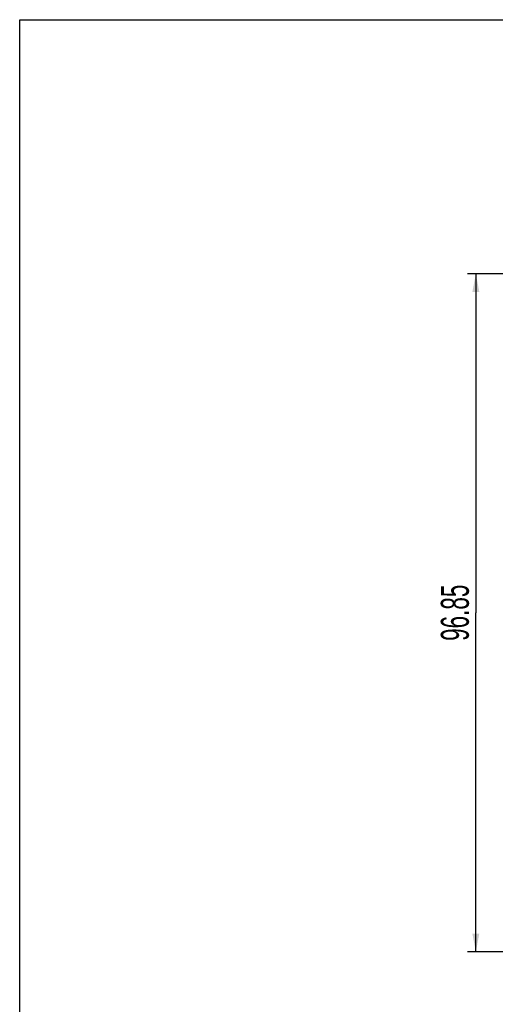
# Model space of a CAD drawing. Header units: millimetres. Extents: x 0 to 420, y 0 to 297.
# Tile 68 of 119: x 0 to 68, y 156 to 297. Entities that reach past the tile are written whole.
import ezdxf

# ---------------------------------------------------------------- set-up
doc = ezdxf.new("R2010")
doc.units = ezdxf.units.MM
doc.header["$LTSCALE"] = 23.1
doc.layers.get('0').update_dxf_attribs({"linetype": 'CONTINUOUS'})
doc.styles.get("Standard").update_dxf_attribs({"font": 'txt', "width": 0.6})
doc.dimstyles.new('DIMSTYLE_1', dxfattribs={"dimtxt": 4, "dimasz": 2.6, "dimexe": 1.2, "dimexo": 0.1, "dimgap": 1, "dimtad": 1, "dimzin": 0, "dimdsep": 46, "dimtxsty": 'Standard', "dimblk": '_FILLED', "dimblk1": '_FILLED', "dimblk2": '_FILLED', "dimcen": 0.09, "dimazin": 0, "dimtp": 0.01, "dimtm": 0.01, "dimtfac": 1, "dimtofl": 0, "dimtmove": 0, "dimatfit": 3, "dimldrblk": '_FILLED', "dimfxl": 1, "dimtolj": 1, "dimtzin": 0, "dimarcsym": 0})

# ---------------------------------------------------------------- blocks, each defined once
blk = doc.blocks.new('_FILLED')
at = {"color": 0, "linetype": 'ByBlock'}
blk.add_solid([(0, 0), (-1, 0.192), (-1, -0.192)], dxfattribs=at)
blk = doc.blocks.new('*D4')
at = {"color": 2, "linetype": 'Continuous', "transparency": 16777216}
for p, q in [((83.16, 260.71), (63.96, 260.71)), ((65.16, 260.71), (65.16, 212.28)), ((65.16, 163.86), (65.16, 212.28)), ((97.85, 163.86), (63.96, 163.86))]:
    blk.add_line(p, q, dxfattribs=at)
at = {"color": 2, "linetype": 'Continuous', "transparency": 16777216, "xscale": 2.6, "yscale": 2.6, "zscale": 2.6}
for p, rotation in [((65.16, 260.71), 90), ((65.16, 163.86), 270)]:
    blk.add_blockref('_FILLED', p, dxfattribs=dict(at, rotation=rotation))
at = {"color": 2, "linetype": 'Continuous', "transparency": 16777216, "insert": (60.16, 212.28), "char_height": 4, "width": 12, "attachment_point": 2, "rotation": 90, "line_spacing_factor": 0.9}
blk.add_mtext('96.85', dxfattribs=at)

msp = doc.modelspace()

# ---------------------------------------------------------------- linework, layer by layer
at = {"color": 7, "linetype": 'Continuous'}
for p, q in [((0, 0), (0, 297)), ((0, 297), (420, 297))]:
    msp.add_line(p, q, dxfattribs=at)

# ---------------------------------------------------------------- dimensions: what is measured, and where the dimension line sits
at = {"color": 2, "linetype": 'Continuous'}
dim = msp.add_linear_dim(base=(65.162, 260.709), p1=(97.947, 163.859), p2=(83.259, 260.709), angle=90, dimstyle='DIMSTYLE_1', dxfattribs=at)
dim.commit()
dim.dimension.update_dxf_attribs({"geometry": '*D4', "text_midpoint": (65.162, 212.359), "dimtype": 160})

doc.saveas('drawing.dxf')
